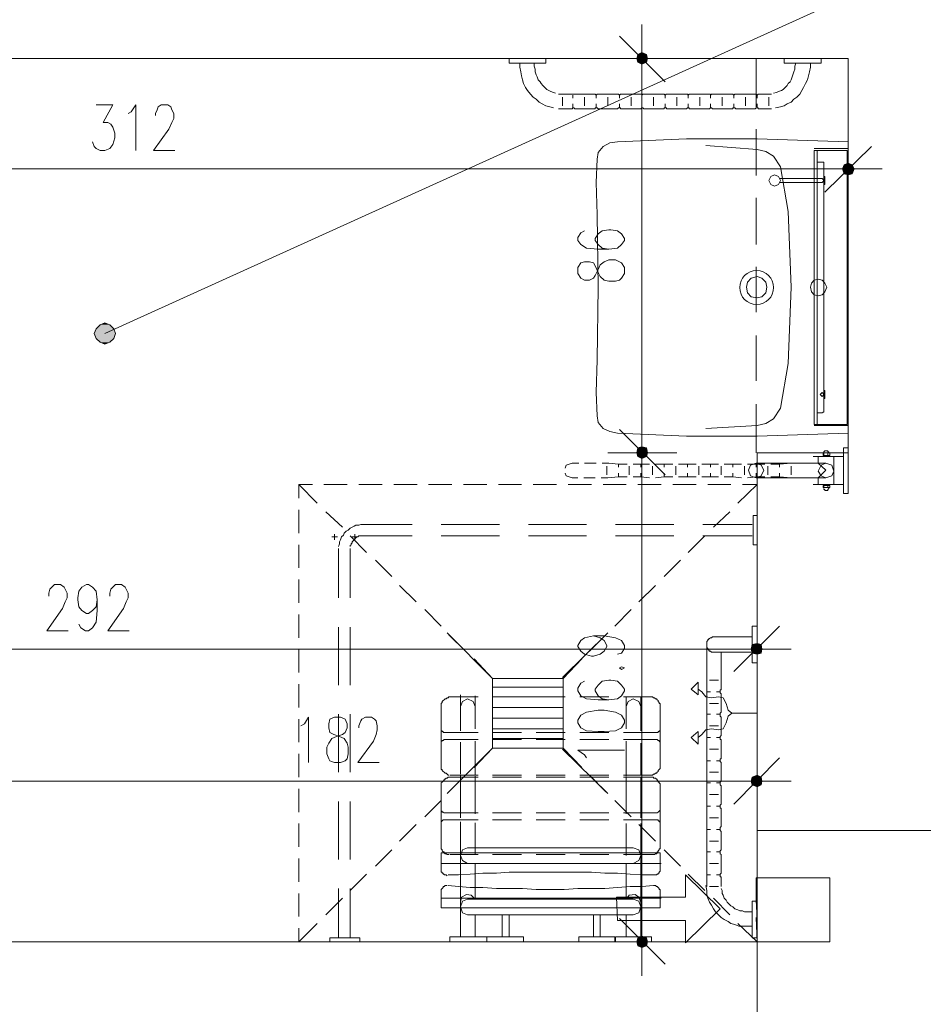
# Model space of a CAD drawing. Header units: millimetres. Extents: x -1096 to 3960, y -1899 to 666.
# Tile 63 of 75: x 3345 to 3542, y -950 to -735. Entities that reach past the tile are written whole.
import ezdxf

# ---------------------------------------------------------------- set-up
doc = ezdxf.new("R2010")
doc.units = ezdxf.units.MM
doc.layers.add('C00-00-00', color=7, linetype='Continuous')
doc.layers.add('C97-97-97', color=7, linetype='Continuous', true_color=0x979797)

msp = doc.modelspace()

# ---------------------------------------------------------------- hatches: boundary and pattern name
at = {"layer": 'C00-00-00'}
h = msp.add_hatch(color=256, dxfattribs=at)
h.dxf.hatch_style = 2
h.paths.add_polyline_path([(3479.381, -742.996), (3479.591, -743.843), (3479.591, -742.149)])
h = msp.add_hatch(color=256, dxfattribs=at)
h.dxf.hatch_style = 2
h.paths.add_polyline_path([(3479.591, -743.843), (3480.439, -744.263), (3480.439, -741.725)])
h = msp.add_hatch(color=256, dxfattribs=at)
h.dxf.hatch_style = 2
h.paths.add_polyline_path([(3479.591, -743.843), (3479.591, -742.149), (3480.439, -741.725)])
h = msp.add_hatch(color=256, dxfattribs=at)
h.dxf.hatch_style = 2
h.paths.add_polyline_path([(3480.439, -744.263), (3480.439, -741.725), (3481.496, -742.149)])
h = msp.add_hatch(color=256, dxfattribs=at)
h.dxf.hatch_style = 2
h.paths.add_polyline_path([(3480.439, -744.263), (3481.496, -743.843), (3481.496, -742.149)])
h = msp.add_hatch(color=256, dxfattribs=at)
h.dxf.hatch_style = 2
h.paths.add_polyline_path([(3481.496, -743.843), (3481.496, -742.149), (3481.71, -742.996)])
h = msp.add_hatch(color=256, dxfattribs=at)
h.dxf.hatch_style = 2
h.paths.add_polyline_path([(3525.526, -765.855), (3524.679, -766.279), (3526.374, -766.279)])
h = msp.add_hatch(color=256, dxfattribs=at)
h.dxf.hatch_style = 2
h.paths.add_polyline_path([(3524.679, -766.279), (3524.259, -767.126), (3526.797, -767.126)])
h = msp.add_hatch(color=256, dxfattribs=at)
h.dxf.hatch_style = 2
h.paths.add_polyline_path([(3524.259, -767.126), (3524.679, -768.187), (3526.374, -768.187)])
h = msp.add_hatch(color=256, dxfattribs=at)
h.dxf.hatch_style = 2
h.paths.add_polyline_path([(3524.259, -767.126), (3526.797, -767.126), (3526.374, -768.187)])
h = msp.add_hatch(color=256, dxfattribs=at)
h.dxf.hatch_style = 2
h.paths.add_polyline_path([(3524.679, -766.279), (3526.374, -766.279), (3526.797, -767.126)])
h = msp.add_hatch(color=256, dxfattribs=at)
h.dxf.hatch_style = 2
h.paths.add_polyline_path([(3524.679, -768.187), (3526.374, -768.187), (3525.526, -768.397)])
h = msp.add_hatch(color=256, dxfattribs=at)
h.dxf.hatch_style = 2
h.paths.add_polyline_path([(3361.263, -802.053), (3360.839, -803.114), (3365.5, -803.114)])
h = msp.add_hatch(color=256, dxfattribs=at)
h.dxf.hatch_style = 2
h.paths.add_polyline_path([(3362.11, -801.206), (3361.263, -802.053), (3365.076, -802.053)])
h = msp.add_hatch(color=256, dxfattribs=at)
h.dxf.hatch_style = 2
h.paths.add_polyline_path([(3361.263, -802.053), (3365.076, -802.053), (3365.5, -803.114)])
h = msp.add_hatch(color=256, dxfattribs=at)
h.dxf.hatch_style = 2
h.paths.add_polyline_path([(3363.171, -800.782), (3362.11, -801.206), (3364.229, -801.206)])
h = msp.add_hatch(color=256, dxfattribs=at)
h.dxf.hatch_style = 2
h.paths.add_polyline_path([(3362.11, -801.206), (3364.229, -801.206), (3365.076, -802.053)])
h = msp.add_hatch(color=256, dxfattribs=at)
h.dxf.hatch_style = 2
h.paths.add_polyline_path([(3360.839, -803.114), (3361.263, -804.172), (3365.076, -804.172)])
h = msp.add_hatch(color=256, dxfattribs=at)
h.dxf.hatch_style = 2
h.paths.add_polyline_path([(3360.839, -803.114), (3365.5, -803.114), (3365.076, -804.172)])
h = msp.add_hatch(color=256, dxfattribs=at)
h.dxf.hatch_style = 2
h.paths.add_polyline_path([(3361.263, -804.172), (3362.11, -805.019), (3364.229, -805.019)])
h = msp.add_hatch(color=256, dxfattribs=at)
h.dxf.hatch_style = 2
h.paths.add_polyline_path([(3361.263, -804.172), (3365.076, -804.172), (3364.229, -805.019)])
h = msp.add_hatch(color=256, dxfattribs=at)
h.dxf.hatch_style = 2
h.paths.add_polyline_path([(3362.11, -805.019), (3364.229, -805.019), (3363.171, -805.443)])
h = msp.add_hatch(color=256, dxfattribs=at)
h.dxf.hatch_style = 2
h.paths.add_polyline_path([(3479.591, -828.092), (3479.591, -829.996), (3479.381, -829.149)])
h = msp.add_hatch(color=256, dxfattribs=at)
h.dxf.hatch_style = 2
h.paths.add_polyline_path([(3479.381, -829.149), (3479.591, -829.996), (3479.591, -828.092)])
h = msp.add_hatch(color=256, dxfattribs=at)
h.dxf.hatch_style = 2
h.paths.add_polyline_path([(3480.439, -827.878), (3479.591, -828.092), (3479.591, -829.996)])
h = msp.add_hatch(color=256, dxfattribs=at)
h.dxf.hatch_style = 2
h.paths.add_polyline_path([(3480.439, -827.878), (3480.439, -830.42), (3479.591, -829.996)])
h = msp.add_hatch(color=256, dxfattribs=at)
h.dxf.hatch_style = 2
h.paths.add_polyline_path([(3479.591, -829.996), (3480.439, -830.42), (3480.439, -827.878)])
h = msp.add_hatch(color=256, dxfattribs=at)
h.dxf.hatch_style = 2
h.paths.add_polyline_path([(3479.591, -829.996), (3479.591, -828.092), (3480.439, -827.878)])
h = msp.add_hatch(color=256, dxfattribs=at)
h.dxf.hatch_style = 2
h.paths.add_polyline_path([(3481.496, -828.092), (3480.439, -827.878), (3480.439, -830.42)])
h = msp.add_hatch(color=256, dxfattribs=at)
h.dxf.hatch_style = 2
h.paths.add_polyline_path([(3480.439, -830.42), (3480.439, -827.878), (3481.496, -828.092)])
h = msp.add_hatch(color=256, dxfattribs=at)
h.dxf.hatch_style = 2
h.paths.add_polyline_path([(3481.496, -828.092), (3481.496, -829.996), (3480.439, -830.42)])
h = msp.add_hatch(color=256, dxfattribs=at)
h.dxf.hatch_style = 2
h.paths.add_polyline_path([(3480.439, -830.42), (3481.496, -829.996), (3481.496, -828.092)])
h = msp.add_hatch(color=256, dxfattribs=at)
h.dxf.hatch_style = 2
h.paths.add_polyline_path([(3481.71, -829.149), (3481.496, -828.092), (3481.496, -829.996)])
h = msp.add_hatch(color=256, dxfattribs=at)
h.dxf.hatch_style = 2
h.paths.add_polyline_path([(3481.496, -829.996), (3481.496, -828.092), (3481.71, -829.149)])
h = msp.add_hatch(color=256, dxfattribs=at)
h.dxf.hatch_style = 2
h.paths.add_polyline_path([(3504.572, -871.061), (3504.358, -872.118), (3506.687, -872.118)])
h = msp.add_hatch(color=256, dxfattribs=at)
h.dxf.hatch_style = 2
h.paths.add_polyline_path([(3505.629, -870.851), (3504.572, -871.061), (3506.477, -871.061)])
h = msp.add_hatch(color=256, dxfattribs=at)
h.dxf.hatch_style = 2
h.paths.add_polyline_path([(3504.572, -871.061), (3506.477, -871.061), (3506.687, -872.118)])
h = msp.add_hatch(color=256, dxfattribs=at)
h.dxf.hatch_style = 2
h.paths.add_polyline_path([(3504.358, -872.118), (3504.572, -872.966), (3506.477, -872.966)])
h = msp.add_hatch(color=256, dxfattribs=at)
h.dxf.hatch_style = 2
h.paths.add_polyline_path([(3504.358, -872.118), (3506.687, -872.118), (3506.477, -872.966)])
h = msp.add_hatch(color=256, dxfattribs=at)
h.dxf.hatch_style = 2
h.paths.add_polyline_path([(3504.572, -872.966), (3506.477, -872.966), (3505.629, -873.179)])
h = msp.add_hatch(color=256, dxfattribs=at)
h.dxf.hatch_style = 2
h.paths.add_polyline_path([(3504.572, -900.061), (3504.358, -900.908), (3506.687, -900.908)])
h = msp.add_hatch(color=256, dxfattribs=at)
h.dxf.hatch_style = 2
h.paths.add_polyline_path([(3504.358, -900.908), (3504.572, -901.756), (3506.477, -901.756)])
h = msp.add_hatch(color=256, dxfattribs=at)
h.dxf.hatch_style = 2
h.paths.add_polyline_path([(3504.358, -900.908), (3506.687, -900.908), (3506.477, -901.756)])
h = msp.add_hatch(color=256, dxfattribs=at)
h.dxf.hatch_style = 2
h.paths.add_polyline_path([(3505.629, -899.637), (3504.572, -900.061), (3506.477, -900.061)])
h = msp.add_hatch(color=256, dxfattribs=at)
h.dxf.hatch_style = 2
h.paths.add_polyline_path([(3504.572, -900.061), (3506.477, -900.061), (3506.687, -900.908)])
h = msp.add_hatch(color=256, dxfattribs=at)
h.dxf.hatch_style = 2
h.paths.add_polyline_path([(3504.572, -901.756), (3506.477, -901.756), (3505.629, -902.179)])
h = msp.add_hatch(color=256, dxfattribs=at)
h.dxf.hatch_style = 2
h.paths.add_polyline_path([(3479.591, -935.198), (3479.591, -936.893), (3479.381, -936.046)])
h = msp.add_hatch(color=256, dxfattribs=at)
h.dxf.hatch_style = 2
h.paths.add_polyline_path([(3480.439, -934.779), (3479.591, -935.198), (3479.591, -936.893)])
h = msp.add_hatch(color=256, dxfattribs=at)
h.dxf.hatch_style = 2
h.paths.add_polyline_path([(3480.439, -934.779), (3480.439, -937.317), (3479.591, -936.893)])
h = msp.add_hatch(color=256, dxfattribs=at)
h.dxf.hatch_style = 2
h.paths.add_polyline_path([(3481.496, -935.198), (3480.439, -934.779), (3480.439, -937.317)])
h = msp.add_hatch(color=256, dxfattribs=at)
h.dxf.hatch_style = 2
h.paths.add_polyline_path([(3481.496, -935.198), (3481.496, -936.893), (3480.439, -937.317)])
h = msp.add_hatch(color=256, dxfattribs=at)
h.dxf.hatch_style = 2
h.paths.add_polyline_path([(3481.71, -936.046), (3481.496, -935.198), (3481.496, -936.893)])

# ---------------------------------------------------------------- linework, layer by layer
at = {"layer": 'C00-00-00', "lineweight": 0}
for points in [[(3550.504, -478.607), (3550.504, -911.706), (3505.629, -911.706), (3505.629, -829.149), (3525.526, -829.149), (3525.526, -742.996), (3213.511, -742.996), (3213.511, -755.485), (3191.92, -755.485), (3191.92, -614.718), (3213.511, -614.718), (3213.511, -725.851), (3525.526, -725.851), (3525.526, -511.84), (3031.889, -511.84), (3031.889, 28.363)], [(3626.286, -683.725), (3363.171, -803.114)], [(3480.439, -750.614), (3480.439, -735.588)], [(3475.572, -738.126), (3485.519, -748.076)], [(3453.767, -744.053), (3453.767, -744.901), (3453.981, -745.958), (3454.191, -746.805), (3454.4, -747.653), (3454.614, -748.5), (3455.038, -749.347), (3455.461, -749.981), (3456.095, -750.828), (3456.732, -751.462), (3457.366, -751.885), (3458.003, -752.519), (3458.637, -752.943), (3459.484, -753.366), (3460.328, -753.58), (3461.179, -753.79)], [(3456.942, -744.053), (3456.942, -744.687), (3457.152, -745.324), (3457.152, -745.958), (3457.366, -746.595), (3457.576, -747.015), (3457.79, -747.653), (3458.213, -748.076), (3458.427, -748.5), (3458.847, -748.924), (3459.271, -749.347), (3459.694, -749.767), (3460.118, -749.981), (3460.542, -750.191), (3461.179, -750.405), (3461.599, -750.614)], [(3488.061, -742.996), (3473.03, -742.996)], [(3505.419, -753.58), (3505.419, -742.996)], [(3514.095, -744.053), (3513.885, -744.687), (3513.885, -745.324), (3513.671, -745.958), (3513.462, -746.595), (3513.252, -747.015), (3513.038, -747.653), (3512.828, -748.076), (3512.404, -748.5), (3512.191, -748.924), (3511.767, -749.347), (3511.343, -749.767), (3510.92, -749.981), (3510.286, -750.191), (3509.862, -750.405), (3509.229, -750.614)], [(3517.271, -744.053), (3517.271, -744.901), (3517.061, -745.958), (3516.847, -746.805), (3516.637, -747.653), (3516.213, -748.5), (3515.79, -749.347), (3515.366, -749.981), (3514.942, -750.828), (3514.309, -751.462), (3513.671, -751.885), (3513.038, -752.519), (3512.191, -752.943), (3511.557, -753.366), (3510.71, -753.58), (3509.652, -753.79)], [(3480.439, -748.076), (3480.439, -824.069)], [(3468.374, -750.828), (3462.236, -750.828)], [(3508.805, -750.828), (3505.839, -750.828), (3505.629, -751.038), (3505.419, -750.828), (3500.759, -750.828), (3500.549, -751.038), (3500.336, -750.828), (3495.679, -750.828), (3495.469, -751.038), (3495.469, -750.828), (3490.813, -750.828), (3490.599, -751.038), (3490.389, -750.828), (3485.732, -750.828), (3485.519, -751.038), (3485.309, -750.828), (3480.652, -750.828), (3480.439, -751.038), (3480.439, -750.828), (3475.782, -750.828), (3475.572, -751.038), (3475.358, -750.828), (3470.702, -750.828), (3470.492, -751.038), (3470.278, -750.828), (3468.374, -750.828)], [(3463.08, -753.366), (3463.08, -751.462)], [(3465.408, -751.675), (3465.408, -751.038)], [(3465.408, -753.79), (3465.408, -752.943)], [(3467.95, -753.366), (3467.95, -751.462)], [(3470.492, -751.675), (3470.492, -751.038)], [(3470.492, -753.79), (3470.492, -752.943)], [(3473.03, -753.366), (3473.03, -751.462)], [(3475.572, -751.675), (3475.572, -751.038)], [(3475.572, -753.79), (3475.572, -752.943)], [(3478.11, -753.366), (3478.11, -751.462)], [(3480.439, -751.675), (3480.439, -751.038)], [(3480.439, -753.79), (3480.439, -752.943)], [(3482.981, -753.366), (3482.981, -751.462)], [(3485.519, -751.675), (3485.519, -751.038)], [(3485.519, -753.79), (3485.519, -752.943)], [(3488.061, -753.366), (3488.061, -751.462)], [(3490.599, -751.675), (3490.599, -751.038)], [(3490.599, -753.79), (3490.599, -752.943)], [(3493.141, -753.366), (3493.141, -751.462)], [(3495.469, -751.675), (3495.469, -751.038)], [(3495.469, -753.79), (3495.469, -752.943)], [(3498.007, -753.366), (3498.007, -751.462)], [(3500.549, -751.675), (3500.549, -751.038)], [(3500.549, -753.79), (3500.549, -752.943)], [(3503.087, -753.366), (3503.087, -751.462)], [(3505.629, -751.675), (3505.629, -751.038)], [(3505.629, -753.79), (3505.629, -752.943)], [(3508.171, -753.366), (3508.171, -751.462)], [(3361.263, -753.156), (3364.862, -753.156), (3362.748, -756.966), (3363.805, -756.966), (3364.439, -757.389), (3364.862, -758.023), (3365.286, -759.294), (3365.286, -760.351), (3364.862, -761.836), (3364.229, -762.683), (3363.171, -763.103), (3362.11, -763.103), (3361.263, -762.683), (3360.839, -762.259), (3360.419, -761.198)], [(3368.252, -755.061), (3368.885, -754.637), (3369.942, -753.156), (3369.942, -763.103)], [(3374.175, -755.485), (3374.175, -755.061), (3374.599, -754.214), (3374.813, -753.58), (3375.446, -753.156), (3376.927, -753.156), (3377.565, -753.58), (3377.774, -754.214), (3378.198, -755.061), (3378.198, -756.118), (3377.774, -756.966), (3377.141, -758.447), (3373.755, -763.103), (3378.408, -763.103)], [(3468.374, -754.004), (3465.832, -754.004), (3465.622, -753.79), (3465.408, -753.79), (3465.198, -754.004), (3462.236, -754.004)], [(3508.805, -754.004), (3505.839, -754.004), (3505.839, -753.79), (3505.419, -753.79), (3505.206, -754.004), (3500.973, -754.004), (3500.759, -753.79), (3500.336, -753.79), (3500.336, -754.004), (3495.893, -754.004), (3495.679, -753.79), (3495.469, -753.79), (3495.255, -754.004), (3490.813, -754.004), (3490.813, -753.79), (3490.389, -753.79), (3490.175, -754.004), (3485.942, -754.004), (3485.732, -753.79), (3485.309, -753.79), (3485.309, -754.004), (3480.862, -754.004), (3480.652, -753.79), (3480.439, -753.79), (3480.229, -754.004), (3475.782, -754.004), (3475.782, -753.79), (3475.358, -753.79), (3475.149, -754.004), (3470.912, -754.004), (3470.702, -753.79), (3470.278, -753.79), (3470.278, -754.004), (3468.374, -754.004)], [(3505.419, -768.607), (3505.419, -758.447)], [(3470.702, -765.011), (3470.912, -763.527), (3471.973, -762.259), (3473.454, -761.412)], [(3473.454, -761.412), (3475.149, -761.198)], [(3475.149, -761.198), (3490.175, -760.565), (3505.629, -760.565)], [(3525.526, -792.95), (3525.526, -761.198), (3505.629, -760.565)], [(3525.526, -774.748), (3525.526, -759.718)], [(3494.412, -762.046), (3505.629, -762.893), (3507.534, -763.317), (3509.229, -764.374), (3510.71, -766.702), (3512.404, -776.439), (3513.038, -792.95)], [(3518.118, -823.221), (3525.526, -823.221), (3525.526, -762.683), (3518.118, -762.683)], [(3518.118, -823.011), (3525.316, -823.011), (3525.316, -763.103), (3518.118, -763.103)], [(3530.607, -762.259), (3520.446, -772.206)], [(3470.702, -765.011), (3470.492, -770.092), (3470.702, -777.076), (3470.912, -792.95)], [(3518.755, -765.645), (3519.813, -765.645)], [(3519.813, -765.645), (3518.755, -765.645)], [(3519.813, -765.645), (3520.236, -765.645), (3520.236, -766.069)], [(3218.591, -767.126), (3520.446, -767.126)], [(3518.118, -767.126), (3532.935, -767.126)], [(3520.236, -820.046), (3520.236, -766.069)], [(3510.5, -769.244), (3519.813, -769.244), (3520.023, -769.454), (3520.236, -769.668), (3520.023, -769.878), (3519.813, -770.092)], [(3510.5, -770.092), (3519.813, -770.092)], [(3505.419, -783.637), (3505.419, -773.477)], [(3467.95, -780.675), (3467.103, -781.099), (3466.469, -782.156), (3466.469, -782.79), (3467.103, -783.637), (3468.374, -784.485), (3470.912, -784.695), (3473.24, -784.695), (3475.149, -784.485), (3475.992, -783.637), (3476.629, -782.79), (3476.629, -782.366), (3475.992, -781.309), (3475.149, -780.675), (3473.664, -780.462), (3473.24, -780.462), (3471.759, -780.675), (3470.912, -781.309), (3470.278, -782.366), (3470.278, -782.79), (3470.912, -783.637), (3471.759, -784.485), (3473.24, -784.695)], [(3505.419, -798.454), (3505.419, -788.508)], [(3525.526, -792.95), (3525.526, -824.916), (3505.629, -825.55), (3490.175, -825.55), (3475.149, -824.916), (3473.454, -824.492), (3471.973, -823.855), (3470.912, -822.588), (3470.702, -821.103), (3470.492, -816.027), (3470.702, -808.828), (3470.912, -792.95)], [(3509.229, -821.74), (3510.71, -819.412), (3512.404, -809.675), (3513.038, -792.95)], [(3505.419, -813.485), (3505.419, -803.534)], [(3505.419, -829.149), (3505.419, -818.565)], [(3480.439, -821.53), (3480.439, -836.557)], [(3480.439, -836.557), (3480.439, -821.53)], [(3509.229, -821.74), (3507.534, -822.798), (3505.629, -823.221)], [(3520.236, -820.046), (3520.236, -820.259), (3519.813, -820.469)], [(3485.519, -834.019), (3475.572, -824.069)], [(3475.572, -824.069), (3485.519, -834.019)], [(3505.629, -823.221), (3494.412, -823.855)], [(3473.03, -829.149), (3488.061, -829.149)], [(3488.061, -829.149), (3473.03, -829.149)], [(3524.469, -829.996), (3517.908, -829.996)], [(3518.965, -831.477), (3518.965, -829.996)], [(3521.294, -829.149), (3521.294, -828.935), (3521.084, -828.935), (3521.084, -828.725), (3520.446, -828.725), (3520.236, -828.935), (3520.236, -829.149)], [(3520.236, -829.149), (3520.236, -829.786)], [(3521.084, -829.149), (3521.084, -829.786)], [(3522.351, -836.134), (3522.351, -829.996)], [(3520.66, -831.477), (3505.419, -831.477)], [(3512.828, -834.653), (3518.965, -834.653), (3520.66, -832.958), (3518.965, -831.477)], [(3518.965, -831.477), (3513.038, -831.477)], [(3480.439, -834.019), (3480.439, -930.966)], [(3520.66, -834.653), (3505.419, -834.653)], [(3518.965, -836.134), (3518.965, -834.653)], [(3524.469, -836.134), (3517.908, -836.134)], [(3520.236, -836.771), (3520.236, -836.347)], [(3521.294, -836.771), (3521.294, -836.981), (3521.084, -837.191), (3521.084, -837.405), (3520.446, -837.405), (3520.446, -837.191), (3520.236, -837.191), (3520.236, -836.981)], [(3521.084, -836.771), (3521.084, -836.347)], [(3419.687, -844.813), (3419.053, -844.813), (3418.629, -845.023), (3417.996, -845.023), (3417.572, -845.237), (3417.149, -845.447), (3416.725, -845.66), (3416.301, -846.084), (3415.878, -846.294), (3415.454, -846.718), (3415.244, -847.141), (3414.82, -847.565), (3414.607, -848.198), (3414.397, -848.622), (3414.397, -849.046), (3414.183, -849.683)], [(3419.477, -844.813), (3430.271, -844.813)], [(3436.622, -844.813), (3449.32, -844.813)], [(3455.675, -844.813), (3468.374, -844.813)], [(3474.725, -844.813), (3487.423, -844.813)], [(3493.774, -844.813), (3504.572, -844.813)], [(3413.973, -847.565), (3412.702, -847.565)], [(3413.336, -848.198), (3413.336, -846.931)], [(3419.477, -847.355), (3418.629, -847.355), (3418.416, -847.565), (3418.206, -847.565), (3417.996, -847.775), (3417.782, -847.988), (3417.572, -848.198), (3417.358, -848.412), (3417.149, -848.622), (3417.149, -848.836), (3416.935, -849.046), (3416.935, -849.259), (3416.725, -849.469), (3416.725, -849.683)], [(3418.416, -847.565), (3417.149, -847.565)], [(3417.782, -848.198), (3417.782, -846.931)], [(3430.271, -847.355), (3419.477, -847.355)], [(3449.32, -847.355), (3436.622, -847.355)], [(3468.374, -847.355), (3455.675, -847.355)], [(3487.423, -847.355), (3474.725, -847.355)], [(3504.572, -847.355), (3493.774, -847.355)], [(3414.183, -850.107), (3414.183, -860.901)], [(3416.725, -860.901), (3416.725, -850.107)], [(3350.893, -860.477), (3350.893, -859.843), (3351.103, -858.996), (3351.526, -858.572), (3352.164, -857.939), (3353.431, -857.939), (3354.278, -858.572), (3354.492, -858.996), (3354.916, -859.843), (3354.916, -860.901), (3354.492, -861.748), (3353.855, -863.229), (3350.469, -868.099), (3355.126, -868.099)], [(3361.477, -861.324), (3361.263, -862.805), (3360.419, -863.653), (3359.572, -864.286), (3359.145, -864.286), (3358.087, -863.653), (3357.454, -862.805), (3357.244, -861.324), (3357.244, -860.901), (3357.454, -859.42), (3358.087, -858.572), (3359.145, -857.939), (3359.572, -857.939), (3360.419, -858.572), (3361.263, -859.42), (3361.477, -861.324), (3361.477, -863.653), (3361.263, -866.195), (3360.419, -867.462), (3359.572, -868.099), (3358.935, -868.099), (3357.878, -867.462), (3357.454, -866.614)], [(3364.229, -860.477), (3364.229, -859.843), (3364.439, -858.996), (3364.862, -858.572), (3365.5, -857.939), (3366.767, -857.939), (3367.614, -858.572), (3367.828, -858.996), (3368.252, -859.843), (3368.252, -860.901), (3367.828, -861.748), (3367.191, -863.229), (3363.805, -868.099), (3368.462, -868.099)], [(3505.629, -879.53), (3505.629, -864.5)], [(3510.5, -867.038), (3500.549, -876.988)], [(3414.183, -867.252), (3414.183, -879.95)], [(3416.725, -879.95), (3416.725, -867.252)], [(3447.839, -878.469), (3437.893, -868.523)], [(3463.08, -878.259), (3473.03, -868.523)], [(3469.855, -869.156), (3471.336, -869.58), (3472.183, -870.214), (3472.82, -871.275), (3472.82, -871.485), (3472.183, -872.542), (3471.336, -873.179), (3469.855, -873.603), (3469.431, -873.603), (3467.95, -873.179), (3467.103, -872.542), (3466.469, -871.485), (3466.469, -871.275), (3467.103, -870.214), (3467.95, -869.58), (3469.855, -869.156), (3472.183, -869.156), (3474.725, -869.58), (3475.992, -870.214), (3476.629, -871.275), (3476.629, -871.908), (3475.992, -872.966), (3475.149, -873.179)], [(3504.572, -872.756), (3495.679, -872.756), (3495.469, -872.542), (3495.255, -872.542), (3495.045, -872.332), (3494.832, -872.118), (3494.832, -871.908), (3494.622, -871.698), (3494.622, -870.427), (3494.832, -870.214), (3494.832, -870.004), (3495.045, -870.004), (3495.045, -869.79), (3495.255, -869.79), (3495.469, -869.58), (3495.679, -869.58), (3495.893, -869.366), (3504.572, -869.366)], [(3494.622, -884.187), (3494.622, -871.061)], [(3218.591, -872.118), (3500.549, -872.118)], [(3497.797, -884.187), (3497.797, -881.859), (3497.584, -881.645), (3497.584, -881.011), (3497.797, -881.011), (3497.797, -872.756)], [(3498.007, -872.118), (3513.038, -872.118)], [(3463.294, -893.71), (3447.839, -893.71), (3447.839, -878.469)], [(3463.294, -893.71), (3463.294, -878.469), (3447.839, -878.469)], [(3467.95, -879.107), (3467.103, -879.53), (3466.469, -880.588), (3466.469, -881.221), (3467.103, -882.282), (3468.374, -882.916), (3470.912, -883.126), (3473.24, -883.126), (3475.149, -882.916), (3475.992, -882.282), (3476.629, -881.221), (3476.629, -880.798), (3475.992, -879.95), (3475.149, -879.107), (3473.664, -878.893), (3473.24, -878.893), (3471.759, -879.107), (3470.912, -879.95), (3470.278, -880.798), (3470.278, -881.221), (3470.912, -882.282), (3471.759, -882.916), (3473.24, -883.126)], [(3495.255, -878.893), (3497.164, -878.893)], [(3463.294, -880.374), (3447.839, -880.374)], [(3500.126, -886.092), (3499.278, -885.454), (3498.855, -883.973), (3498.221, -882.702), (3497.164, -882.492), (3495.679, -882.702), (3494.412, -882.492), (3493.565, -881.435), (3492.717, -880.798)], [(3494.622, -881.435), (3495.469, -881.435)], [(3496.74, -881.435), (3497.584, -881.435)], [(3463.294, -882.492), (3447.839, -882.492)], [(3494.622, -923.981), (3494.622, -884.187)], [(3495.255, -883.973), (3497.164, -883.973)], [(3497.797, -923.981), (3497.797, -921.863), (3497.584, -921.863), (3497.584, -921.229), (3497.797, -921.019), (3497.797, -916.996), (3497.584, -916.782), (3497.584, -916.149), (3497.797, -915.939), (3497.797, -911.916), (3497.584, -911.706), (3497.584, -911.069), (3497.797, -910.855), (3497.797, -906.836), (3497.584, -906.836), (3497.584, -906.202), (3497.797, -905.988), (3497.797, -901.966), (3497.584, -901.756), (3497.584, -901.122), (3497.797, -900.908), (3497.797, -896.885), (3497.584, -896.675), (3497.584, -896.038), (3497.797, -896.038), (3497.797, -891.805), (3497.584, -891.805), (3497.584, -891.172), (3497.797, -890.958), (3497.797, -886.939), (3497.584, -886.725), (3497.584, -886.092), (3497.797, -885.878), (3497.797, -884.187)], [(3414.183, -886.301), (3414.183, -899.004)], [(3416.725, -899.004), (3416.725, -886.301)], [(3463.294, -884.821), (3447.839, -884.821)], [(3505.629, -886.092), (3500.126, -886.092), (3499.278, -886.725), (3498.855, -888.206), (3498.221, -889.477), (3497.164, -889.691), (3495.679, -889.477), (3494.412, -889.691), (3493.565, -890.748), (3492.717, -891.382)], [(3494.622, -886.301), (3495.469, -886.301)], [(3496.74, -886.301), (3497.584, -886.301)], [(3405.927, -888.843), (3406.774, -888.42), (3407.622, -886.939), (3407.622, -896.885)], [(3418.629, -889.267), (3418.629, -888.843), (3419.053, -887.786), (3419.263, -887.362), (3420.11, -886.939), (3421.381, -886.939), (3422.015, -887.362), (3422.439, -887.786), (3422.652, -888.843), (3422.652, -889.691), (3422.439, -890.748), (3421.805, -892.229), (3418.416, -896.885), (3423.076, -896.885)], [(3463.294, -887.149), (3447.839, -887.149)], [(3463.294, -889.477), (3447.839, -889.477)], [(3495.255, -888.843), (3497.164, -888.843)], [(3463.294, -891.595), (3447.839, -891.595)], [(3494.622, -891.382), (3495.469, -891.382)], [(3496.74, -891.382), (3497.584, -891.382)], [(3447.839, -893.71), (3437.893, -903.66)], [(3463.08, -893.924), (3473.03, -903.66)], [(3468.374, -895.828), (3467.95, -895.195), (3466.469, -894.134), (3476.629, -894.134)], [(3495.255, -893.924), (3497.164, -893.924)], [(3505.629, -908.317), (3505.629, -893.5)], [(3494.622, -896.462), (3495.469, -896.462)], [(3496.74, -896.462), (3497.584, -896.462)], [(3510.5, -895.828), (3500.549, -905.988)], [(3495.255, -899.004), (3497.164, -899.004)], [(3500.549, -900.908), (3328.454, -900.908)], [(3494.622, -901.332), (3495.469, -901.332)], [(3496.74, -901.332), (3497.584, -901.332)], [(3498.007, -900.908), (3513.038, -900.908)], [(3414.183, -905.351), (3414.183, -918.053)], [(3416.725, -918.053), (3416.725, -905.351)], [(3495.255, -903.874), (3497.164, -903.874)], [(3494.622, -906.412), (3495.469, -906.412)], [(3496.74, -906.412), (3497.584, -906.412)], [(3495.255, -908.954), (3497.164, -908.954)], [(3494.622, -911.492), (3495.469, -911.492)], [(3496.74, -911.492), (3497.584, -911.492)], [(3495.255, -914.03), (3497.164, -914.03)], [(3438.103, -921.439), (3440.431, -921.439), (3442.973, -921.229), (3445.725, -921.019), (3448.687, -921.019), (3451.439, -920.805), (3469.431, -920.805), (3472.397, -921.019), (3475.149, -921.019), (3477.9, -921.229), (3480.439, -921.439), (3483.614, -921.439), (3483.828, -921.229), (3484.038, -921.229), (3484.038, -921.019), (3484.248, -921.019), (3484.248, -920.805), (3484.461, -920.595), (3484.461, -916.572), (3436.622, -916.572), (3436.622, -920.805), (3436.836, -920.805), (3436.836, -921.019), (3437.045, -921.019), (3437.045, -921.229), (3437.255, -921.229), (3437.255, -921.439), (3437.679, -921.439), (3437.893, -921.653)], [(3442.339, -918.901), (3441.278, -918.267), (3440.855, -917.21), (3441.278, -915.939), (3442.339, -915.515)], [(3478.534, -915.515), (3442.339, -915.515)], [(3478.534, -915.515), (3479.805, -915.939), (3480.229, -917.21), (3479.805, -918.267), (3478.534, -918.901)], [(3494.622, -916.359), (3495.469, -916.359)], [(3496.74, -916.359), (3497.584, -916.359)], [(3440.855, -927.366), (3440.855, -917.21)], [(3480.229, -927.366), (3480.229, -917.21)], [(3436.622, -918.901), (3484.671, -918.901)], [(3478.534, -918.901), (3442.339, -918.901)], [(3444.03, -926.733), (3444.03, -918.901)], [(3477.053, -926.733), (3477.053, -918.901)], [(3495.255, -918.901), (3497.164, -918.901)], [(3489.965, -931.389), (3475.149, -931.389), (3474.935, -926.309), (3489.965, -926.309), (3489.965, -921.439)], [(3489.965, -931.389), (3489.965, -936.259), (3497.584, -928.851), (3489.965, -921.439)], [(3494.622, -921.439), (3495.469, -921.439)], [(3496.74, -921.439), (3497.584, -921.439)], [(3521.507, -922.076), (3521.507, -936.046), (3505.629, -936.046), (3505.419, -922.076), (3521.507, -922.076), (3521.507, -927.366)], [(3505.419, -927.58), (3505.419, -922.076), (3511.981, -922.076)], [(3515.156, -922.076), (3521.507, -922.076)], [(3414.183, -924.405), (3414.183, -935.198)], [(3416.725, -935.198), (3416.725, -924.405)], [(3438.103, -923.771), (3440.431, -923.981), (3442.973, -924.191), (3445.725, -924.191), (3448.687, -924.405), (3454.4, -924.405), (3457.366, -924.614), (3463.507, -924.614), (3466.469, -924.405), (3472.397, -924.405), (3475.149, -924.191), (3477.9, -923.981), (3480.439, -923.981), (3482.981, -923.771), (3483.404, -923.771), (3483.614, -923.981), (3483.828, -923.981), (3484.038, -924.191), (3484.248, -924.405), (3484.248, -924.614), (3484.461, -924.614), (3484.461, -928.637), (3436.622, -928.637), (3436.622, -924.614), (3436.836, -924.405), (3437.045, -924.191), (3437.045, -923.981), (3437.255, -923.981), (3437.469, -923.771), (3437.893, -923.771)], [(3494.412, -923.771), (3494.622, -924.828), (3494.622, -925.675), (3494.832, -926.523), (3495.255, -927.366), (3495.679, -928.004), (3496.103, -928.851), (3496.526, -929.485), (3497.164, -930.118), (3497.797, -930.756), (3498.431, -931.179), (3499.278, -931.603), (3499.916, -932.027), (3500.759, -932.237), (3501.607, -932.66), (3504.572, -932.66)], [(3495.255, -923.981), (3497.164, -923.981)], [(3504.572, -929.485), (3502.878, -929.485), (3502.454, -929.275), (3501.82, -929.275), (3501.397, -929.061), (3500.759, -928.851), (3500.336, -928.427), (3499.916, -928.214), (3499.492, -927.79), (3499.068, -927.366), (3498.855, -926.943), (3498.431, -926.523), (3498.221, -925.885), (3498.007, -925.466), (3498.007, -924.828), (3497.797, -924.405)], [(3436.622, -926.523), (3484.671, -926.523)], [(3440.855, -927.366), (3441.068, -926.309), (3442.126, -925.675), (3443.183, -925.885), (3444.03, -926.733)], [(3440.855, -927.366), (3441.068, -926.309), (3442.126, -925.675), (3443.183, -925.885), (3444.03, -926.733)], [(3442.339, -930.118), (3441.278, -929.695), (3440.855, -928.427), (3441.278, -927.156), (3442.339, -926.733)], [(3440.855, -927.366), (3440.855, -934.988)], [(3440.855, -927.366), (3440.855, -928.427)], [(3442.339, -926.733), (3478.534, -926.733)], [(3477.053, -926.733), (3477.687, -925.885), (3478.958, -925.675), (3479.805, -926.309), (3480.229, -927.366)], [(3477.053, -926.733), (3477.687, -925.885), (3478.958, -925.675), (3479.805, -926.309), (3480.229, -927.366)], [(3478.534, -926.733), (3479.805, -927.156), (3480.229, -928.427), (3479.805, -929.695), (3478.534, -930.118)], [(3480.229, -934.988), (3480.229, -927.366)], [(3480.229, -928.427), (3480.229, -927.366)], [(3442.339, -930.118), (3441.278, -929.695), (3440.855, -928.427)], [(3480.229, -928.427), (3479.805, -929.695), (3478.534, -930.118)], [(3480.439, -928.427), (3480.439, -943.454)], [(3442.339, -930.118), (3478.534, -930.118)], [(3444.03, -934.988), (3444.03, -930.118)], [(3485.519, -940.916), (3475.572, -930.966)], [(3477.053, -930.118), (3477.053, -934.988)], [(3511.981, -936.046), (3505.629, -936.046), (3505.419, -930.756)], [(3521.507, -930.542), (3521.507, -936.046), (3515.156, -936.046)], [(3473.03, -936.046), (3488.061, -936.046)]]:
    msp.add_lwpolyline(points, dxfattribs=at)
for points in [[(3480.439, -741.725), (3479.591, -742.149), (3479.381, -742.996), (3479.591, -743.843), (3480.439, -744.263), (3481.496, -743.843), (3481.71, -742.996), (3481.496, -742.149)], [(3459.484, -744.053), (3459.484, -742.995), (3451.441, -742.995), (3451.441, -744.053)], [(3519.599, -744.053), (3519.599, -742.995), (3511.556, -742.995), (3511.556, -744.053)], [(3518.755, -823.011), (3518.755, -763.106), (3518.12, -763.106), (3518.12, -823.011)], [(3526.797, -767.126), (3526.374, -766.279), (3525.526, -765.855), (3524.679, -766.279), (3524.259, -767.126), (3524.679, -768.187), (3525.526, -768.397), (3526.374, -768.187)], [(3508.171, -769.668), (3508.591, -768.821), (3509.439, -768.397), (3510.286, -768.821), (3510.71, -769.668), (3510.286, -770.515), (3509.439, -770.939), (3508.591, -770.515)], [(3520.446, -770.515), (3520.446, -768.822), (3520.235, -768.822), (3520.235, -770.515)], [(3466.469, -789.988), (3467.103, -791.046), (3467.95, -791.469), (3469.007, -791.469), (3469.855, -791.046), (3470.278, -790.412), (3470.912, -789.141), (3471.336, -788.084), (3472.183, -787.447), (3473.24, -787.027), (3474.725, -787.027), (3475.572, -787.447), (3475.992, -787.66), (3476.629, -788.718), (3476.629, -789.988), (3475.992, -791.046), (3475.572, -791.469), (3474.725, -791.683), (3473.24, -791.683), (3472.183, -791.469), (3471.336, -790.622), (3470.912, -789.779), (3470.278, -788.294), (3469.855, -787.66), (3469.007, -787.447), (3467.95, -787.447), (3467.103, -787.66), (3466.469, -788.718)], [(3503.301, -792.95), (3503.511, -791.893), (3504.358, -791.046), (3505.629, -790.622), (3506.687, -791.046), (3507.534, -791.893), (3507.748, -792.95), (3507.534, -794.221), (3506.687, -795.069), (3505.629, -795.279), (3504.358, -795.069), (3503.511, -794.221)], [(3517.271, -792.95), (3517.484, -792.107), (3518.118, -791.469), (3518.965, -791.259), (3519.813, -791.469), (3520.446, -792.107), (3520.87, -792.95), (3520.446, -794.011), (3519.813, -794.645), (3518.965, -794.859), (3518.118, -794.645), (3517.484, -794.011)], [(3365.5, -803.114), (3365.076, -802.053), (3364.229, -801.206), (3363.171, -800.782), (3362.11, -801.206), (3361.263, -802.053), (3360.839, -803.114), (3361.263, -804.172), (3362.11, -805.019), (3363.171, -805.443), (3364.229, -805.019), (3365.076, -804.172)], [(3519.389, -816.45), (3519.599, -816.237), (3519.813, -816.027), (3520.023, -816.237), (3520.236, -816.45), (3520.023, -816.66), (3519.813, -816.87), (3519.599, -816.66)], [(3520.446, -817.294), (3520.446, -815.599), (3520.235, -815.599), (3520.235, -817.294)], [(3518.755, -820.469), (3519.813, -820.469)], [(3480.439, -830.42), (3481.496, -829.996), (3481.71, -829.149), (3481.496, -828.092), (3480.439, -827.878), (3479.591, -828.092), (3479.381, -829.149), (3479.591, -829.996)], [(3480.439, -827.878), (3479.591, -828.092), (3479.381, -829.149), (3479.591, -829.996), (3480.439, -830.42), (3481.496, -829.996), (3481.71, -829.149), (3481.496, -828.092)], [(3525.526, -838.038), (3525.526, -828.09), (3524.468, -828.09), (3524.468, -838.038)], [(3521.507, -829.786), (3521.507, -829.151), (3520.025, -829.151), (3520.025, -829.786)], [(3503.725, -832.958), (3504.149, -831.901), (3505.419, -831.477), (3506.477, -831.901), (3507.11, -832.958), (3506.477, -834.229), (3505.419, -834.653), (3504.149, -834.229)], [(3518.965, -833.172), (3519.599, -831.901), (3520.66, -831.477), (3521.927, -831.901), (3522.351, -833.172), (3521.927, -834.229), (3520.66, -834.653), (3519.599, -834.229)], [(3521.507, -836.771), (3521.507, -836.348), (3520.025, -836.348), (3520.025, -836.771)], [(3505.629, -849.259), (3505.629, -842.909), (3504.783, -842.909), (3504.783, -849.259)], [(3505.629, -963.355), (3208.431, -963.355), (3208.431, -987.908), (3191.92, -987.908), (3191.92, -881.859), (3159.958, -881.859), (3159.958, -865.347), (3191.92, -865.347), (3191.92, -858.149), (3213.511, -858.149), (3213.511, -936.046), (3505.629, -936.046)], [(3505.629, -875.084), (3505.629, -867.039), (3504.572, -867.039), (3504.572, -875.084)], [(3506.687, -872.118), (3506.477, -871.061), (3505.629, -870.851), (3504.572, -871.061), (3504.358, -872.118), (3504.572, -872.966), (3505.629, -873.179), (3506.477, -872.966)], [(3475.572, -876.141), (3475.992, -876.565), (3476.629, -876.141), (3475.992, -875.931)], [(3492.717, -879.317), (3492.717, -882.069), (3491.236, -880.798)], [(3466.469, -888.206), (3467.103, -889.267), (3468.374, -889.901), (3470.912, -890.114), (3472.183, -890.114), (3474.725, -889.901), (3475.992, -889.267), (3476.629, -888.206), (3476.629, -887.572), (3475.992, -886.515), (3474.725, -885.878), (3472.183, -885.454), (3470.912, -885.454), (3468.374, -885.878), (3467.103, -886.515), (3466.469, -887.572)], [(3413.336, -886.939), (3412.278, -887.362), (3412.068, -888.42), (3412.068, -889.267), (3412.278, -890.324), (3413.126, -890.748), (3414.397, -891.172), (3415.454, -891.595), (3416.087, -892.653), (3416.301, -893.5), (3416.301, -894.981), (3416.087, -896.038), (3415.664, -896.462), (3414.607, -896.885), (3413.336, -896.885), (3412.278, -896.462), (3412.068, -896.038), (3411.645, -894.981), (3411.645, -893.5), (3412.068, -892.653), (3412.702, -891.595), (3413.759, -891.172), (3415.03, -890.748), (3415.664, -890.324), (3416.087, -889.267), (3416.087, -888.42), (3415.664, -887.362), (3414.607, -886.939)], [(3492.717, -892.866), (3492.717, -890.114), (3491.236, -891.382)], [(3506.687, -900.908), (3506.477, -900.061), (3505.629, -899.637), (3504.572, -900.061), (3504.358, -900.908), (3504.572, -901.756), (3505.629, -902.179), (3506.477, -901.756)], [(3572.942, -1011.405), (3572.942, -911.704), (3505.628, -911.704), (3505.628, -1011.405)], [(3505.629, -935.198), (3505.629, -927.155), (3504.572, -927.155), (3504.572, -935.198)], [(3451.439, -934.988), (3451.439, -930.119), (3449.957, -930.119), (3449.957, -934.988)], [(3471.336, -934.988), (3471.336, -930.119), (3469.855, -930.119), (3469.855, -934.988)], [(3418.839, -936.046), (3418.839, -935.199), (3412.277, -935.199), (3412.277, -936.046)], [(3446.568, -936.046), (3446.568, -934.988), (3438.525, -934.988), (3438.525, -936.046)], [(3454.614, -936.046), (3454.614, -934.988), (3446.57, -934.988), (3446.57, -936.046)], [(3474.511, -936.046), (3474.511, -934.988), (3466.68, -934.988), (3466.68, -936.046)], [(3482.557, -936.046), (3482.557, -934.988), (3474.725, -934.988), (3474.725, -936.046)], [(3480.439, -937.317), (3481.496, -936.893), (3481.71, -936.046), (3481.496, -935.198), (3480.439, -934.779), (3479.591, -935.198), (3479.381, -936.046), (3479.591, -936.893)]]:
    msp.add_lwpolyline(points, close=True, dxfattribs=at)
msp.add_circle((3505.524, -793.059), 3.704, dxfattribs=at)
at = {"layer": 'C97-97-97', "lineweight": 0}
for points in [[(3463.717, -832.538), (3463.931, -831.901), (3465.198, -831.477)], [(3466.679, -831.477), (3465.198, -831.477)], [(3470.492, -831.477), (3467.95, -831.477)], [(3475.358, -831.687), (3473.24, -831.477), (3471.759, -831.477)], [(3472.82, -832.111), (3472.82, -834.019)], [(3475.358, -831.687), (3475.358, -832.324)], [(3475.358, -831.687), (3477.263, -831.687)], [(3477.687, -832.111), (3477.687, -834.019)], [(3478.534, -831.687), (3480.229, -831.687)], [(3480.229, -831.687), (3480.229, -832.324)], [(3480.229, -831.687), (3482.133, -831.687)], [(3482.767, -832.111), (3482.767, -834.019)], [(3483.404, -831.687), (3485.309, -831.687)], [(3485.309, -831.687), (3485.309, -832.324)], [(3485.309, -831.687), (3487.213, -831.687)], [(3487.847, -832.111), (3487.847, -834.019)], [(3488.484, -831.687), (3490.389, -831.687)], [(3490.389, -831.687), (3490.389, -832.324)], [(3490.389, -831.687), (3492.294, -831.687)], [(3492.927, -832.111), (3492.927, -834.019)], [(3493.565, -831.687), (3495.469, -831.687)], [(3495.469, -831.687), (3495.469, -832.324)], [(3495.469, -831.687), (3497.164, -831.687)], [(3497.797, -832.111), (3497.797, -834.019)], [(3498.431, -831.687), (3500.336, -831.687)], [(3500.336, -831.687), (3500.336, -832.324)], [(3500.336, -831.687), (3502.244, -831.687)], [(3502.878, -832.111), (3502.878, -834.019)], [(3503.511, -831.687), (3505.419, -831.687)], [(3505.419, -831.687), (3505.419, -832.324)], [(3505.419, -831.687), (3507.324, -831.687)], [(3507.958, -832.111), (3507.958, -834.019)], [(3508.591, -831.687), (3510.5, -831.687)], [(3515.366, -831.477), (3513.038, -831.477), (3510.5, -831.687)], [(3510.5, -831.687), (3510.5, -832.324)], [(3513.038, -832.111), (3513.038, -834.019)], [(3518.965, -831.477), (3516.637, -831.477)], [(3465.198, -834.653), (3463.931, -834.229), (3463.717, -833.595)], [(3465.198, -834.653), (3466.469, -834.653)], [(3467.74, -834.653), (3470.278, -834.653)], [(3471.549, -834.653), (3473.03, -834.653), (3475.358, -834.439)], [(3475.358, -833.595), (3475.358, -834.439)], [(3477.263, -834.439), (3475.358, -834.439)], [(3480.229, -834.439), (3478.534, -834.439)], [(3480.229, -833.595), (3480.229, -834.439)], [(3482.133, -834.653), (3480.229, -834.439)], [(3485.309, -834.439), (3483.404, -834.653)], [(3485.309, -833.595), (3485.309, -834.439)], [(3487.213, -834.439), (3485.309, -834.439)], [(3490.389, -834.439), (3488.484, -834.439)], [(3490.389, -833.595), (3490.389, -834.439)], [(3492.294, -834.439), (3490.389, -834.439)], [(3495.469, -834.439), (3493.565, -834.439)], [(3495.469, -833.595), (3495.469, -834.439)], [(3497.164, -834.439), (3495.469, -834.439)], [(3500.336, -834.439), (3498.431, -834.439)], [(3500.336, -833.595), (3500.336, -834.439)], [(3502.244, -834.653), (3500.336, -834.439)], [(3505.419, -834.439), (3503.511, -834.653)], [(3505.419, -833.595), (3505.419, -834.439)], [(3507.324, -834.439), (3505.419, -834.439)], [(3510.5, -834.439), (3508.591, -834.439)], [(3510.5, -833.595), (3510.5, -834.439)], [(3510.5, -834.439), (3513.038, -834.653), (3515.366, -834.653)], [(3516.637, -834.653), (3518.965, -834.653)], [(3408.469, -836.134), (3405.504, -836.134), (3405.504, -839.099)], [(3409.526, -840.156), (3405.504, -836.134)], [(3416.087, -836.134), (3411.007, -836.134)], [(3423.71, -836.134), (3418.629, -836.134)], [(3431.332, -836.134), (3426.252, -836.134)], [(3438.95, -836.134), (3433.87, -836.134)], [(3446.568, -836.134), (3441.492, -836.134)], [(3454.191, -836.134), (3449.11, -836.134)], [(3461.813, -836.134), (3456.732, -836.134)], [(3469.431, -836.134), (3464.351, -836.134)], [(3477.053, -836.134), (3471.973, -836.134)], [(3484.671, -836.134), (3479.591, -836.134)], [(3492.294, -836.134), (3487.213, -836.134)], [(3499.916, -836.134), (3494.832, -836.134)], [(3501.397, -840.156), (3505.629, -836.134)], [(3505.629, -836.134), (3502.454, -836.134)], [(3405.504, -841.637), (3405.504, -846.718)], [(3415.03, -845.447), (3411.431, -842.061)], [(3496.103, -845.447), (3499.702, -842.061)], [(3420.324, -850.95), (3416.725, -847.355)], [(3490.599, -850.95), (3494.198, -847.355)], [(3405.504, -849.259), (3405.504, -854.34)], [(3425.828, -856.244), (3422.229, -852.645)], [(3485.309, -856.244), (3488.908, -852.645)], [(3405.504, -856.878), (3405.504, -861.958)], [(3431.118, -861.748), (3427.519, -858.149)], [(3479.805, -861.748), (3483.404, -858.149)], [(3405.504, -864.5), (3405.504, -869.58)], [(3436.622, -867.038), (3433.023, -863.443)], [(3474.511, -867.038), (3478.11, -863.443)], [(3441.916, -872.542), (3438.316, -868.946)], [(3469.007, -872.542), (3472.607, -868.946)], [(3405.504, -872.118), (3405.504, -877.198)], [(3447.839, -878.469), (3443.82, -874.237)], [(3463.294, -878.469), (3467.316, -874.237)], [(3405.504, -879.74), (3405.504, -884.821)], [(3440.855, -889.267), (3440.855, -882.069)], [(3444.668, -882.492), (3438.316, -882.492), (3438.103, -882.702), (3437.893, -882.702), (3437.679, -882.916), (3437.469, -882.916), (3437.255, -883.126), (3437.045, -883.34), (3436.836, -883.55), (3436.836, -883.763), (3436.622, -883.973), (3436.622, -889.901), (3436.836, -889.901), (3436.836, -890.114), (3437.045, -890.114), (3437.045, -890.324), (3437.469, -890.324)], [(3440.855, -884.611), (3441.278, -883.55), (3442.339, -882.916), (3443.607, -883.55), (3444.03, -884.611)], [(3444.03, -882.282), (3444.03, -889.477)], [(3454.191, -882.492), (3447.839, -882.492)], [(3463.717, -882.492), (3457.366, -882.492)], [(3473.24, -882.492), (3466.893, -882.492)], [(3476.416, -890.324), (3484.038, -890.324), (3484.038, -890.114), (3484.248, -890.114), (3484.248, -889.901), (3484.461, -889.901), (3484.461, -883.973), (3484.248, -883.973), (3484.248, -883.763), (3484.038, -883.55), (3484.038, -883.34), (3483.828, -883.126), (3483.614, -882.916), (3483.404, -882.916), (3483.191, -882.702), (3482.981, -882.702), (3482.767, -882.492), (3476.416, -882.492)], [(3477.053, -889.477), (3477.053, -882.492)], [(3477.053, -884.611), (3477.477, -883.55), (3478.534, -882.916), (3479.805, -883.55), (3480.229, -884.611)], [(3480.229, -882.492), (3480.229, -889.477)], [(3440.855, -884.611), (3440.855, -889.901)], [(3444.03, -889.053), (3444.03, -884.611)], [(3477.053, -884.611), (3477.053, -889.053)], [(3480.229, -889.901), (3480.229, -884.611)], [(3405.504, -887.362), (3405.504, -892.443)], [(3436.622, -887.572), (3436.622, -894.557)], [(3484.461, -895.195), (3484.461, -887.996)], [(3437.469, -890.324), (3444.668, -890.324)], [(3447.839, -890.324), (3454.191, -890.324)], [(3457.366, -890.324), (3463.717, -890.324)], [(3466.893, -890.324), (3473.24, -890.324)], [(3444.668, -891.805), (3437.255, -891.805), (3437.045, -892.019), (3436.836, -892.019), (3436.836, -892.229), (3436.622, -892.229), (3436.622, -898.37), (3436.836, -898.37), (3436.836, -898.58), (3437.045, -898.79), (3437.255, -899.004), (3437.469, -899.214), (3437.679, -899.214), (3437.893, -899.427), (3438.103, -899.637), (3438.316, -899.637)], [(3440.855, -899.427), (3440.855, -892.443)], [(3444.03, -898.58), (3444.03, -892.229)], [(3444.03, -892.653), (3444.03, -899.637)], [(3454.191, -891.805), (3447.839, -891.805)], [(3463.717, -891.805), (3457.366, -891.805)], [(3473.24, -891.805), (3466.893, -891.805)], [(3476.416, -899.637), (3482.767, -899.637), (3482.981, -899.427), (3483.191, -899.427), (3483.404, -899.214), (3483.614, -899.214), (3483.828, -899.004), (3484.038, -898.79), (3484.038, -898.58), (3484.248, -898.37), (3484.461, -898.156), (3484.461, -892.443), (3484.248, -892.229), (3484.248, -892.019), (3484.038, -892.019), (3483.828, -891.805), (3476.416, -891.805)], [(3477.053, -892.229), (3477.053, -898.58)], [(3477.053, -899.851), (3477.053, -892.653)], [(3480.229, -892.653), (3480.229, -899.637)], [(3405.504, -894.981), (3405.504, -900.061)], [(3440.855, -893.076), (3440.855, -899.427)], [(3447.839, -893.71), (3443.82, -897.946)], [(3463.294, -893.71), (3467.316, -897.946)], [(3480.229, -899.427), (3480.229, -893.076)], [(3444.668, -900.061), (3438.103, -900.061), (3437.893, -900.275), (3437.679, -900.275), (3437.469, -900.485), (3437.255, -900.485), (3437.255, -900.698), (3437.045, -900.908), (3436.836, -901.122), (3436.622, -901.332), (3436.622, -907.469), (3436.836, -907.469), (3436.836, -907.683), (3437.045, -907.683), (3437.255, -907.893), (3437.469, -907.893)], [(3441.916, -899.637), (3438.316, -903.237)], [(3438.526, -899.637), (3444.668, -899.637)], [(3440.855, -906.626), (3440.855, -899.637)], [(3444.03, -899.851), (3444.03, -906.836)], [(3447.839, -899.637), (3454.191, -899.637)], [(3454.191, -900.061), (3447.839, -900.061)], [(3457.366, -899.637), (3463.717, -899.637)], [(3463.717, -900.061), (3457.366, -900.061)], [(3466.893, -899.637), (3473.24, -899.637)], [(3473.24, -900.061), (3466.893, -900.061)], [(3469.007, -899.637), (3472.607, -903.237)], [(3476.416, -907.893), (3483.828, -907.893), (3484.038, -907.683), (3484.248, -907.469), (3484.461, -907.259), (3484.461, -901.542), (3484.248, -901.332), (3484.248, -901.122), (3484.038, -901.122), (3484.038, -900.908), (3483.828, -900.698), (3483.828, -900.485), (3483.614, -900.485), (3483.404, -900.275), (3482.981, -900.275), (3482.981, -900.061), (3476.416, -900.061)], [(3477.053, -907.046), (3477.053, -900.061)], [(3480.229, -900.061), (3480.229, -907.046)], [(3405.504, -902.599), (3405.504, -907.683)], [(3440.855, -902.599), (3440.855, -908.954)], [(3444.03, -908.103), (3444.03, -901.756)], [(3477.053, -901.756), (3477.053, -908.103)], [(3480.229, -908.954), (3480.229, -902.599)], [(3436.622, -905.141), (3433.023, -908.74)], [(3436.622, -905.141), (3436.622, -912.13)], [(3474.511, -905.141), (3478.11, -908.74)], [(3484.461, -912.55), (3484.461, -905.351)], [(3437.469, -907.893), (3444.668, -907.893)], [(3447.839, -907.893), (3454.191, -907.893)], [(3457.366, -907.893), (3463.717, -907.893)], [(3466.893, -907.893), (3473.24, -907.893)], [(3444.668, -909.378), (3437.045, -909.378), (3436.836, -909.588), (3436.622, -909.798), (3436.622, -915.725), (3436.836, -915.939), (3436.836, -916.149), (3437.045, -916.359), (3437.255, -916.359), (3437.255, -916.572), (3437.469, -916.782), (3437.679, -916.782), (3437.893, -916.996), (3438.316, -916.996)], [(3440.855, -916.782), (3440.855, -909.798)], [(3444.03, -910.011), (3444.03, -916.996)], [(3454.191, -909.378), (3447.839, -909.378)], [(3463.717, -909.378), (3457.366, -909.378)], [(3473.24, -909.378), (3466.893, -909.378)], [(3476.416, -916.996), (3483.191, -916.996), (3483.404, -916.782), (3483.614, -916.782), (3483.828, -916.572), (3483.828, -916.359), (3484.038, -916.359), (3484.038, -916.149), (3484.248, -915.939), (3484.248, -915.725), (3484.461, -915.725), (3484.461, -909.798), (3484.248, -909.798), (3484.248, -909.588), (3484.038, -909.588), (3484.038, -909.378), (3476.416, -909.378)], [(3405.504, -910.221), (3405.504, -915.301)], [(3431.118, -910.435), (3427.519, -914.03)], [(3440.855, -912.13), (3440.855, -917.21)], [(3444.03, -915.515), (3444.03, -911.279)], [(3477.053, -917.21), (3477.053, -910.221)], [(3477.053, -911.279), (3477.053, -915.515)], [(3479.805, -910.435), (3483.404, -914.03)], [(3480.229, -910.221), (3480.229, -916.996)], [(3480.229, -917.21), (3480.229, -912.13)], [(3425.828, -915.939), (3422.229, -919.534)], [(3485.309, -915.939), (3488.908, -919.534)], [(3405.504, -917.843), (3405.504, -922.924)], [(3438.526, -916.996), (3444.668, -916.996)], [(3447.839, -916.996), (3454.191, -916.996)], [(3457.366, -916.996), (3463.717, -916.996)], [(3466.893, -916.996), (3473.24, -916.996)], [(3420.324, -921.229), (3416.725, -924.828)], [(3490.599, -921.229), (3494.198, -924.828)], [(3405.504, -925.466), (3405.504, -930.542)], [(3415.03, -926.523), (3411.431, -930.118)], [(3496.103, -926.523), (3499.702, -930.118)], [(3409.526, -932.027), (3405.504, -936.046)], [(3405.504, -933.084), (3405.504, -936.046)], [(3501.397, -932.027), (3505.629, -936.046)]]:
    msp.add_lwpolyline(points, dxfattribs=at)

doc.saveas('drawing.dxf')
